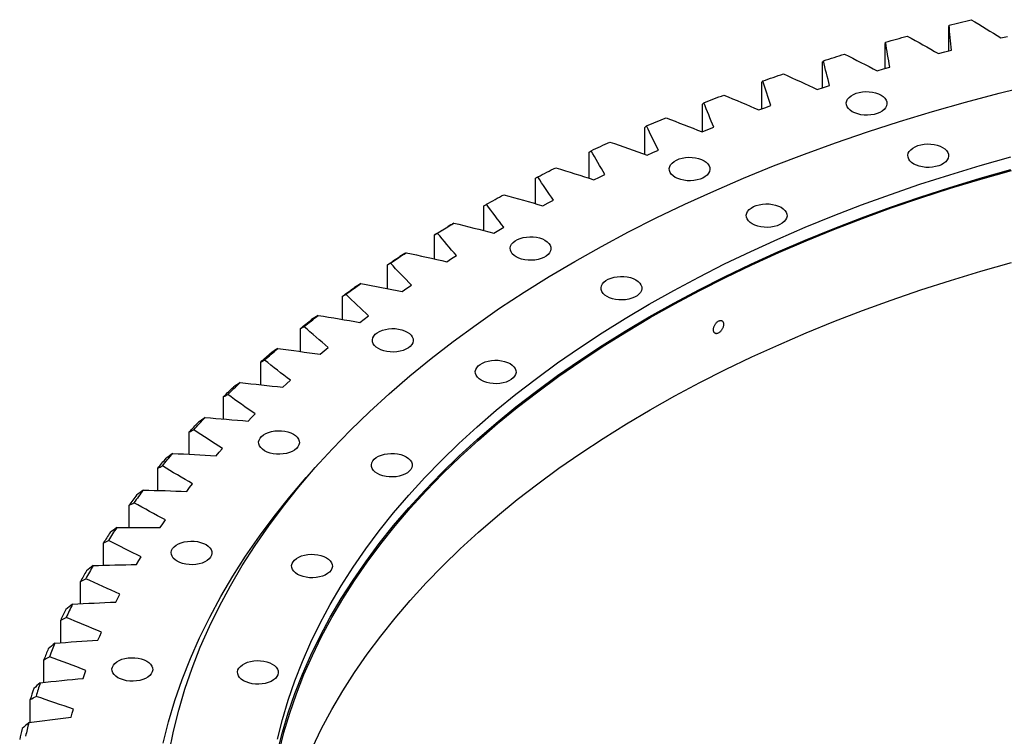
# Model space of a CAD drawing. Header units: millimetres. Extents: x 1009 to 11354, y 2065 to 9958.
# Tile 13 of 18: x 7665 to 8293, y 6134 to 6592. Entities that reach past the tile are written whole.
import ezdxf

# ---------------------------------------------------------------- set-up
doc = ezdxf.new("R2010")
doc.units = ezdxf.units.MM
doc.header["$LTSCALE"] = 50

msp = doc.modelspace()

# ---------------------------------------------------------------- linework, layer by layer
at = {"color": 7, "linetype": 'Continuous', "lineweight": 25}
for p, q in [((8258.09, 6571.8), (8258.09, 6587.4)), ((8291.32, 6580.02), (8295.56, 6581.01)), ((8217.37, 6560.54), (8217.37, 6576.55)), ((8255.54, 6571.14), (8259.71, 6572.22)), ((8251.39, 6570.04), (8255.54, 6571.14)), ((8177.52, 6548.17), (8177.52, 6564.65)), ((8212.27, 6559.03), (8216.33, 6560.24)), ((8216.33, 6560.24), (8220.41, 6561.42)), ((8138.64, 6534.71), (8138.64, 6551.73)), ((8174.05, 6547.02), (8178.01, 6548.33)), ((8178.01, 6548.33), (8182, 6549.62)), ((8100.81, 6520.18), (8100.81, 6537.82)), ((8136.8, 6534.03), (8140.65, 6535.45)), ((8140.65, 6535.45), (8144.53, 6536.84)), ((8064.09, 6505.74), (8064.09, 6522.94)), ((8100.59, 6520.1), (8104.34, 6521.61)), ((8104.34, 6521.61), (8108.1, 6523.1)), ((8069.13, 6506.84), (8072.78, 6508.43)), ((8028.57, 6490.45), (8028.57, 6507.13)), ((8065.51, 6505.23), (8069.13, 6506.84)), ((7994.31, 6474.2), (7994.31, 6490.41)), ((8031.61, 6489.48), (8035.11, 6491.18)), ((8035.11, 6491.18), (8038.63, 6492.86)), ((7961.38, 6457.02), (7961.38, 6472.82)), ((7998.97, 6472.86), (8002.33, 6474.65)), ((8002.33, 6474.65), (8005.72, 6476.42)), ((7970.88, 6457.29), (7974.13, 6459.15)), ((7929.86, 6438.95), (7929.86, 6454.4)), ((7967.66, 6455.41), (7970.88, 6457.29)), ((7940.81, 6439.13), (7943.9, 6441.07)), ((7899.8, 6420.04), (7899.8, 6435.18)), ((7937.74, 6437.18), (7940.81, 6439.13)), ((7912.18, 6420.21), (7915.12, 6422.23)), ((7871.26, 6400.31), (7871.26, 6415.2)), ((7909.26, 6418.18), (7912.18, 6420.21)), ((7885.04, 6400.57), (7887.83, 6402.66)), ((7882.29, 6398.46), (7885.04, 6400.57)), ((7844.31, 6379.83), (7844.31, 6394.5)), ((7856.88, 6378.07), (7859.46, 6380.25)), ((7859.46, 6380.25), (7862.08, 6382.41)), ((7818.99, 6358.63), (7818.99, 6373.12)), ((7833.08, 6357.04), (7835.49, 6359.28)), ((7835.49, 6359.28), (7837.94, 6361.51)), ((7795.35, 6336.75), (7795.35, 6351.11)), ((7813.17, 6337.71), (7815.44, 6340)), ((7810.93, 6335.41), (7813.17, 6337.71)), ((7773.45, 6314.24), (7773.45, 6328.51)), ((7790.49, 6313.24), (7792.55, 6315.59)), ((7792.55, 6315.59), (7794.64, 6317.94)), ((7753.33, 6291.15), (7753.33, 6305.37)), ((7773.67, 6292.96), (7775.57, 6295.35)), ((7771.8, 6290.55), (7773.67, 6292.96)), ((7735.03, 6267.53), (7735.03, 6281.72)), ((7754.88, 6267.4), (7756.56, 6269.86)), ((7756.56, 6269.86), (7758.28, 6272.3)), ((7718.59, 6243.41), (7718.59, 6257.63)), ((7739.78, 6243.84), (7741.27, 6246.34)), ((7741.27, 6246.34), (7742.8, 6248.82)), ((7704.03, 6218.87), (7704.03, 6233.14)), ((7726.53, 6219.91), (7727.82, 6222.44)), ((7727.82, 6222.44), (7729.16, 6224.97)), ((7691.39, 6193.93), (7691.39, 6208.29)), ((7716.25, 6198.23), (7717.38, 6200.78)), ((7715.15, 6195.67), (7716.25, 6198.23)), ((7680.7, 6168.66), (7680.7, 6183.14)), ((7706.56, 6173.74), (7707.5, 6176.32)), ((7705.67, 6171.15), (7706.56, 6173.74)), ((7671.97, 6143.09), (7671.97, 6157.74)), ((7698.79, 6149.02), (7699.53, 6151.62)), ((7698.1, 6146.41), (7698.79, 6149.02))]:
    msp.add_line(p, q, dxfattribs=at)
at = {"color": 7, "linetype": 'Continuous', "lineweight": 25, "flags": 128}
for points in [[(8258.25, 6588.19), (8260.01, 6588.63), (8261.77, 6589.07), (8263.52, 6589.5), (8265.28, 6589.94), (8267.04, 6590.37), (8268.8, 6590.8), (8270.57, 6591.23), (8272.33, 6591.66)], [(8217.72, 6577.34), (8219.44, 6577.83), (8221.16, 6578.31), (8222.88, 6578.79), (8224.6, 6579.27), (8226.33, 6579.75), (8228.05, 6580.23), (8229.78, 6580.7), (8231.51, 6581.18)], [(8178.07, 6565.45), (8179.75, 6565.98), (8181.43, 6566.51), (8183.11, 6567.04), (8184.79, 6567.56), (8186.48, 6568.09), (8188.17, 6568.61), (8189.86, 6569.13), (8191.55, 6569.64)], [(8139.38, 6552.55), (8141.02, 6553.13), (8142.65, 6553.7), (8144.29, 6554.27), (8145.94, 6554.83), (8147.58, 6555.4), (8149.22, 6555.96), (8150.87, 6556.53), (8152.52, 6557.09)], [(7760.51, 6123.98), (7763.29, 6137.5), (7766.67, 6150.98), (7770.66, 6164.4), (7775.27, 6177.75), (7780.47, 6191.03), (7786.28, 6204.23), (7792.68, 6217.34), (7799.68, 6230.34), (7807.26, 6243.23), (7815.42, 6256.01), (7824.16, 6268.66), (7833.47, 6281.17), (7843.35, 6293.53), (7853.78, 6305.75), (7864.76, 6317.8), (7876.29, 6329.68), (7888.35, 6341.38), (7900.94, 6352.9), (7914.04, 6364.22), (7927.65, 6375.34), (7941.77, 6386.25), (7956.37, 6396.94), (7971.45, 6407.41), (7987, 6417.65), (8003.02, 6427.65), (8019.47, 6437.4), (8036.37, 6446.9), (8053.69, 6456.15), (8071.42, 6465.12), (8089.56, 6473.83), (8108.08, 6482.26), (8126.98, 6490.41), (8146.25, 6498.27), (8165.86, 6505.83), (8185.81, 6513.1), (8206.08, 6520.06), (8226.66, 6526.71), (8247.53, 6533.05), (8268.69, 6539.08), (8290.11, 6544.78), (8311.78, 6550.15)], [(8101.73, 6538.66), (8103.32, 6539.28), (8104.91, 6539.89), (8106.51, 6540.5), (8108.1, 6541.11), (8109.7, 6541.72), (8111.3, 6542.33), (8112.91, 6542.93), (8114.51, 6543.53)], [(8214.8, 6543.53), (8216.18, 6542.58), (8217.28, 6541.52), (8218.06, 6540.36), (8218.5, 6539.15), (8218.59, 6537.91), (8218.33, 6536.68), (8217.72, 6535.49), (8216.77, 6534.38), (8215.52, 6533.37), (8214.01, 6532.5), (8212.26, 6531.78), (8210.33, 6531.23), (8208.27, 6530.88), (8206.14, 6530.72), (8204, 6530.78), (8201.89, 6531.03), (8199.89, 6531.48), (8198.05, 6532.12), (8196.41, 6532.92), (8195.02, 6533.86), (8193.93, 6534.93), (8193.14, 6536.08), (8192.7, 6537.29), (8192.62, 6538.53), (8192.88, 6539.76), (8193.49, 6540.95), (8194.44, 6542.06), (8195.68, 6543.07), (8197.2, 6543.95), (8198.95, 6544.67), (8200.88, 6545.21), (8202.94, 6545.57), (8205.07, 6545.72), (8207.21, 6545.67), (8209.31, 6545.42), (8211.31, 6544.97), (8213.16, 6544.33), (8214.8, 6543.53)], [(8065.2, 6523.81), (8066.74, 6524.47), (8068.29, 6525.12), (8069.83, 6525.77), (8071.38, 6526.42), (8072.93, 6527.07), (8074.48, 6527.72), (8076.03, 6528.36), (8077.59, 6529.01)], [(8029.86, 6508.03), (8031.35, 6508.73), (8032.84, 6509.42), (8034.34, 6510.11), (8035.83, 6510.8), (8037.33, 6511.49), (8038.83, 6512.17), (8040.33, 6512.86), (8041.83, 6513.54)], [(8254.1, 6510.15), (8255.48, 6509.2), (8256.58, 6508.14), (8257.36, 6506.98), (8257.8, 6505.77), (8257.89, 6504.53), (8257.63, 6503.3), (8257.01, 6502.11), (8256.07, 6501), (8254.82, 6499.99), (8253.3, 6499.11), (8251.56, 6498.39), (8249.63, 6497.85), (8247.57, 6497.5), (8245.44, 6497.34), (8243.29, 6497.39), (8241.19, 6497.65), (8239.19, 6498.1), (8237.35, 6498.73), (8235.71, 6499.53), (8234.32, 6500.48), (8233.22, 6501.54), (8232.44, 6502.7), (8232, 6503.91), (8231.91, 6505.15), (8232.18, 6506.38), (8232.79, 6507.57), (8233.74, 6508.68), (8234.98, 6509.69), (8236.5, 6510.57), (8238.25, 6511.29), (8240.18, 6511.83), (8242.23, 6512.19), (8244.37, 6512.34), (8246.51, 6512.29), (8248.61, 6512.03), (8250.61, 6511.58), (8252.46, 6510.95), (8254.1, 6510.15)], [(7829.71, 6132.45), (7832.85, 6144.93), (7836.54, 6157.35), (7840.8, 6169.71), (7845.62, 6182), (7851, 6194.22), (7856.92, 6206.35), (7863.4, 6218.39), (7870.41, 6230.32), (7877.97, 6242.15), (7886.06, 6253.85), (7894.68, 6265.44), (7903.82, 6276.88), (7913.48, 6288.19), (7923.64, 6299.34), (7934.31, 6310.34), (7945.48, 6321.17), (7957.13, 6331.83), (7969.26, 6342.31), (7981.86, 6352.6), (7994.92, 6362.7), (8008.44, 6372.6), (8022.4, 6382.29), (8036.79, 6391.77), (8051.62, 6401.02), (8066.85, 6410.05), (8082.49, 6418.85), (8098.52, 6427.4), (8114.94, 6435.71), (8131.72, 6443.77), (8148.87, 6451.57), (8166.36, 6459.12), (8184.19, 6466.39), (8202.35, 6473.39), (8220.81, 6480.12), (8239.58, 6486.56), (8258.63, 6492.72), (8277.95, 6498.59), (8297.53, 6504.17)], [(8101.85, 6501.63), (8103.24, 6500.68), (8104.34, 6499.62), (8105.12, 6498.46), (8105.56, 6497.25), (8105.65, 6496.01), (8105.38, 6494.78), (8104.77, 6493.59), (8103.83, 6492.48), (8102.58, 6491.47), (8101.06, 6490.59), (8099.31, 6489.87), (8097.38, 6489.33), (8095.33, 6488.97), (8093.19, 6488.82), (8091.05, 6488.87), (8088.95, 6489.13), (8086.95, 6489.58), (8085.1, 6490.21), (8083.46, 6491.01), (8082.08, 6491.96), (8080.98, 6493.02), (8080.2, 6494.18), (8079.76, 6495.39), (8079.67, 6496.63), (8079.93, 6497.86), (8080.55, 6499.05), (8081.49, 6500.16), (8082.74, 6501.17), (8084.26, 6502.05), (8086, 6502.77), (8087.93, 6503.31), (8089.99, 6503.66), (8092.12, 6503.82), (8094.27, 6503.77), (8096.37, 6503.51), (8098.37, 6503.06), (8100.21, 6502.43), (8101.85, 6501.63)], [(7829.71, 6124.29), (7832.85, 6136.76), (7836.54, 6149.18), (7840.8, 6161.54), (7845.62, 6173.84), (7851, 6186.05), (7856.92, 6198.18), (7863.4, 6210.22), (7870.41, 6222.16), (7877.97, 6233.98), (7886.06, 6245.69), (7894.68, 6257.27), (7903.82, 6268.72), (7913.48, 6280.02), (7923.64, 6291.18), (7934.31, 6302.17), (7945.48, 6313), (7957.13, 6323.66), (7969.26, 6334.14), (7981.86, 6344.44), (7994.92, 6354.54), (8008.44, 6364.43), (8022.4, 6374.13), (8036.79, 6383.6), (8051.62, 6392.86), (8066.85, 6401.89), (8082.49, 6410.68), (8098.52, 6419.24), (8114.94, 6427.55), (8131.72, 6435.61), (8148.87, 6443.41), (8166.36, 6450.95), (8184.19, 6458.23), (8202.35, 6465.23), (8220.81, 6471.95), (8239.58, 6478.4), (8258.63, 6484.56), (8277.95, 6490.43), (8297.53, 6496)], [(7995.79, 6491.35), (7997.22, 6492.08), (7998.66, 6492.81), (8000.09, 6493.54), (8001.53, 6494.27), (8002.98, 6495), (8004.42, 6495.72), (8005.87, 6496.44), (8007.32, 6497.16)], [(7830.7, 6124.21), (7833.83, 6136.67), (7837.53, 6149.08), (7841.78, 6161.42), (7846.59, 6173.7), (7851.96, 6185.9), (7857.88, 6198.02), (7864.35, 6210.04), (7871.36, 6221.96), (7878.91, 6233.78), (7886.99, 6245.47), (7895.59, 6257.04), (7904.72, 6268.47), (7914.37, 6279.76), (7924.52, 6290.9), (7935.18, 6301.88), (7946.33, 6312.7), (7957.97, 6323.35), (7970.08, 6333.82), (7982.67, 6344.1), (7995.71, 6354.18), (8009.22, 6364.07), (8023.16, 6373.75), (8037.54, 6383.22), (8052.34, 6392.46), (8067.56, 6401.48), (8083.18, 6410.26), (8099.19, 6418.81), (8115.59, 6427.11), (8132.35, 6435.16), (8149.48, 6442.95), (8166.95, 6450.48), (8184.76, 6457.75), (8202.89, 6464.74), (8221.34, 6471.46), (8240.08, 6477.9), (8259.1, 6484.05), (8278.4, 6489.91), (8297.96, 6495.48)], [(7963.04, 6473.8), (7964.42, 6474.57), (7965.79, 6475.34), (7967.17, 6476.1), (7968.56, 6476.87), (7969.94, 6477.63), (7971.33, 6478.39), (7972.72, 6479.15), (7974.11, 6479.91)], [(8150.99, 6471.9), (8152.38, 6470.95), (8153.48, 6469.89), (8154.26, 6468.73), (8154.7, 6467.52), (8154.79, 6466.28), (8154.52, 6465.05), (8153.91, 6463.86), (8152.97, 6462.75), (8151.72, 6461.74), (8150.2, 6460.86), (8148.45, 6460.14), (8146.52, 6459.6), (8144.47, 6459.24), (8142.34, 6459.09), (8140.19, 6459.14), (8138.09, 6459.4), (8136.09, 6459.85), (8134.24, 6460.48), (8132.61, 6461.28), (8131.22, 6462.23), (8130.12, 6463.29), (8129.34, 6464.45), (8128.9, 6465.66), (8128.81, 6466.9), (8129.07, 6468.13), (8129.69, 6469.32), (8130.63, 6470.43), (8131.88, 6471.44), (8133.4, 6472.32), (8135.14, 6473.04), (8137.07, 6473.58), (8139.13, 6473.93), (8141.26, 6474.09), (8143.41, 6474.04), (8145.51, 6473.78), (8147.51, 6473.33), (8149.35, 6472.7), (8150.99, 6471.9)], [(7929.86, 6454.4), (7930.91, 6455.04), (7931.96, 6455.68), (7933.02, 6456.32), (7934.07, 6456.96), (7935.13, 6457.6), (7936.19, 6458.23), (7937.25, 6458.87), (7938.31, 6459.5)], [(7931.69, 6455.42), (7933.01, 6456.23), (7934.32, 6457.03), (7935.64, 6457.83), (7936.96, 6458.63), (7938.29, 6459.43), (7939.61, 6460.22), (7940.94, 6461.02), (7942.27, 6461.81)], [(8000.38, 6450.87), (8001.77, 6449.92), (8002.87, 6448.86), (8003.65, 6447.7), (8004.09, 6446.49), (8004.18, 6445.25), (8003.91, 6444.02), (8003.3, 6442.84), (8002.36, 6441.72), (8001.11, 6440.71), (7999.59, 6439.84), (7997.84, 6439.12), (7995.92, 6438.57), (7993.86, 6438.22), (7991.73, 6438.06), (7989.58, 6438.12), (7987.48, 6438.37), (7985.48, 6438.82), (7983.64, 6439.46), (7982, 6440.26), (7980.61, 6441.2), (7979.51, 6442.27), (7978.73, 6443.42), (7978.29, 6444.64), (7978.2, 6445.87), (7978.47, 6447.1), (7979.08, 6448.29), (7980.02, 6449.4), (7981.27, 6450.41), (7982.79, 6451.29), (7984.54, 6452.01), (7986.46, 6452.55), (7988.52, 6452.91), (7990.65, 6453.06), (7992.8, 6453.01), (7994.9, 6452.76), (7996.9, 6452.31), (7998.74, 6451.67), (8000.38, 6450.87)], [(7899.8, 6435.18), (7900.8, 6435.85), (7901.8, 6436.51), (7902.8, 6437.18), (7903.81, 6437.85), (7904.81, 6438.51), (7905.82, 6439.17), (7906.83, 6439.83), (7907.84, 6440.5)], [(7901.81, 6436.25), (7903.05, 6437.09), (7904.31, 6437.93), (7905.56, 6438.76), (7906.82, 6439.59), (7908.08, 6440.42), (7909.34, 6441.25), (7910.61, 6442.08), (7911.88, 6442.91)], [(7851.96, 6127.11), (7857.88, 6139.23), (7864.35, 6151.25), (7871.36, 6163.17), (7878.91, 6174.98), (7886.99, 6186.68), (7895.59, 6198.24), (7904.72, 6209.68), (7914.37, 6220.97), (7924.52, 6232.11), (7935.18, 6243.09), (7946.33, 6253.91), (7957.97, 6264.56), (7970.08, 6275.03), (7982.67, 6285.31), (7995.71, 6295.39), (8009.22, 6305.28), (8023.16, 6314.96), (8037.54, 6324.42), (8052.34, 6333.67), (8067.56, 6342.69), (8083.18, 6351.47), (8099.19, 6360.02), (8115.59, 6368.32), (8132.35, 6376.37), (8149.48, 6384.16), (8166.95, 6391.69), (8184.76, 6398.96), (8202.89, 6405.95), (8221.34, 6412.67), (8240.08, 6419.11), (8259.1, 6425.26), (8278.4, 6431.12), (8297.96, 6436.69)], [(8058.37, 6425.56), (8059.75, 6424.62), (8060.85, 6423.55), (8061.63, 6422.4), (8062.07, 6421.18), (8062.16, 6419.95), (8061.9, 6418.72), (8061.28, 6417.53), (8060.34, 6416.41), (8059.09, 6415.41), (8057.57, 6414.53), (8055.83, 6413.81), (8053.9, 6413.26), (8051.84, 6412.91), (8049.71, 6412.76), (8047.56, 6412.81), (8045.46, 6413.06), (8043.46, 6413.51), (8041.62, 6414.15), (8039.98, 6414.95), (8038.59, 6415.9), (8037.49, 6416.96), (8036.71, 6418.11), (8036.27, 6419.33), (8036.18, 6420.57), (8036.45, 6421.8), (8037.06, 6422.98), (8038.01, 6424.1), (8039.25, 6425.11), (8040.77, 6425.98), (8042.52, 6426.7), (8044.45, 6427.25), (8046.51, 6427.6), (8048.64, 6427.75), (8050.78, 6427.7), (8052.88, 6427.45), (8054.88, 6427), (8056.73, 6426.36), (8058.37, 6425.56)], [(7871.26, 6415.2), (7872.21, 6415.89), (7873.16, 6416.58), (7874.11, 6417.28), (7875.06, 6417.97), (7876.01, 6418.66), (7876.97, 6419.34), (7877.93, 6420.03), (7878.89, 6420.72)], [(7873.44, 6416.33), (7874.62, 6417.2), (7875.81, 6418.06), (7876.99, 6418.93), (7878.19, 6419.79), (7879.38, 6420.66), (7880.58, 6421.52), (7881.78, 6422.38), (7882.98, 6423.24)], [(7846.64, 6395.69), (7847.76, 6396.58), (7848.88, 6397.48), (7850, 6398.38), (7851.12, 6399.27), (7852.25, 6400.16), (7853.38, 6401.06), (7854.51, 6401.95), (7855.64, 6402.84)], [(7844.31, 6394.5), (7845.2, 6395.22), (7846.09, 6395.93), (7846.99, 6396.65), (7847.88, 6397.36), (7848.78, 6398.08), (7849.69, 6398.79), (7850.59, 6399.5), (7851.49, 6400.21)], [(7912.46, 6392.29), (7913.85, 6391.35), (7914.95, 6390.28), (7915.73, 6389.13), (7916.17, 6387.92), (7916.26, 6386.68), (7915.99, 6385.45), (7915.38, 6384.26), (7914.44, 6383.15), (7913.19, 6382.14), (7911.67, 6381.26), (7909.92, 6380.54), (7907.99, 6380), (7905.94, 6379.64), (7903.81, 6379.49), (7901.66, 6379.54), (7899.56, 6379.79), (7897.56, 6380.25), (7895.71, 6380.88), (7894.08, 6381.68), (7892.69, 6382.63), (7891.59, 6383.69), (7890.81, 6384.85), (7890.37, 6386.06), (7890.28, 6387.3), (7890.55, 6388.53), (7891.16, 6389.72), (7892.1, 6390.83), (7893.35, 6391.84), (7894.87, 6392.71), (7896.61, 6393.43), (7898.54, 6393.98), (7900.6, 6394.33), (7902.73, 6394.49), (7904.88, 6394.43), (7906.98, 6394.18), (7908.98, 6393.73), (7910.82, 6393.1), (7912.46, 6392.29)], [(7818.99, 6373.12), (7819.82, 6373.86), (7820.66, 6374.6), (7821.5, 6375.34), (7822.34, 6376.08), (7823.18, 6376.81), (7824.03, 6377.55), (7824.87, 6378.28), (7825.72, 6379.02)], [(7821.48, 6374.37), (7822.53, 6375.3), (7823.57, 6376.22), (7824.62, 6377.15), (7825.68, 6378.07), (7826.73, 6378.99), (7827.79, 6379.91), (7828.85, 6380.83), (7829.92, 6381.75)], [(7978.11, 6372.09), (7979.49, 6371.15), (7980.59, 6370.08), (7981.37, 6368.93), (7981.81, 6367.71), (7981.9, 6366.47), (7981.64, 6365.24), (7981.02, 6364.06), (7980.08, 6362.94), (7978.83, 6361.93), (7977.31, 6361.06), (7975.57, 6360.34), (7973.64, 6359.79), (7971.58, 6359.44), (7969.45, 6359.29), (7967.3, 6359.34), (7965.2, 6359.59), (7963.2, 6360.04), (7961.36, 6360.68), (7959.72, 6361.48), (7958.33, 6362.42), (7957.23, 6363.49), (7956.45, 6364.64), (7956.01, 6365.86), (7955.92, 6367.09), (7956.19, 6368.32), (7956.8, 6369.51), (7957.75, 6370.63), (7958.99, 6371.63), (7960.51, 6372.51), (7962.26, 6373.23), (7964.19, 6373.78), (7966.24, 6374.13), (7968.38, 6374.28), (7970.52, 6374.23), (7972.62, 6373.98), (7974.62, 6373.53), (7976.47, 6372.89), (7978.11, 6372.09)], [(7798.01, 6352.43), (7798.98, 6353.38), (7799.95, 6354.33), (7800.93, 6355.28), (7801.91, 6356.23), (7802.89, 6357.18), (7803.88, 6358.13), (7804.86, 6359.07), (7805.86, 6360.02)], [(7795.35, 6351.11), (7796.13, 6351.87), (7796.91, 6352.63), (7797.69, 6353.39), (7798.47, 6354.15), (7799.26, 6354.91), (7800.04, 6355.66), (7800.83, 6356.42), (7801.62, 6357.17)], [(7773.45, 6328.51), (7774.17, 6329.29), (7774.89, 6330.07), (7775.61, 6330.85), (7776.33, 6331.63), (7777.06, 6332.4), (7777.79, 6333.18), (7778.52, 6333.95), (7779.25, 6334.73)], [(7776.26, 6329.9), (7777.15, 6330.88), (7778.05, 6331.85), (7778.95, 6332.82), (7779.86, 6333.8), (7780.77, 6334.77), (7781.68, 6335.74), (7782.59, 6336.71), (7783.51, 6337.68)], [(7839.87, 6327.09), (7841.26, 6326.15), (7842.36, 6325.08), (7843.14, 6323.93), (7843.58, 6322.71), (7843.67, 6321.47), (7843.41, 6320.24), (7842.79, 6319.06), (7841.85, 6317.94), (7840.6, 6316.93), (7839.08, 6316.06), (7837.34, 6315.34), (7835.41, 6314.79), (7833.35, 6314.44), (7831.22, 6314.29), (7829.07, 6314.34), (7826.97, 6314.59), (7824.97, 6315.04), (7823.13, 6315.68), (7821.49, 6316.48), (7820.1, 6317.42), (7819, 6318.49), (7818.22, 6319.64), (7817.78, 6320.86), (7817.69, 6322.09), (7817.96, 6323.32), (7818.57, 6324.51), (7819.51, 6325.63), (7820.76, 6326.63), (7822.28, 6327.51), (7824.03, 6328.23), (7825.96, 6328.78), (7828.01, 6329.13), (7830.14, 6329.28), (7832.29, 6329.23), (7834.39, 6328.98), (7836.39, 6328.53), (7838.24, 6327.89), (7839.87, 6327.09)], [(7756.28, 6306.83), (7757.1, 6307.83), (7757.92, 6308.82), (7758.74, 6309.82), (7759.57, 6310.82), (7760.41, 6311.81), (7761.24, 6312.81), (7762.08, 6313.8), (7762.92, 6314.79)], [(7911.84, 6312.57), (7913.23, 6311.62), (7914.33, 6310.56), (7915.11, 6309.4), (7915.55, 6308.19), (7915.64, 6306.95), (7915.37, 6305.72), (7914.76, 6304.54), (7913.82, 6303.42), (7912.57, 6302.41), (7911.05, 6301.54), (7909.31, 6300.82), (7907.38, 6300.27), (7905.32, 6299.92), (7903.19, 6299.77), (7901.04, 6299.82), (7898.94, 6300.07), (7896.94, 6300.52), (7895.1, 6301.16), (7893.46, 6301.96), (7892.07, 6302.9), (7890.97, 6303.97), (7890.19, 6305.12), (7889.75, 6306.34), (7889.66, 6307.57), (7889.93, 6308.8), (7890.54, 6309.99), (7891.48, 6311.11), (7892.73, 6312.11), (7894.25, 6312.99), (7896, 6313.71), (7897.93, 6314.25), (7899.98, 6314.61), (7902.11, 6314.76), (7904.26, 6314.71), (7906.36, 6314.46), (7908.36, 6314.01), (7910.21, 6313.37), (7911.84, 6312.57)], [(7753.33, 6305.37), (7753.99, 6306.16), (7754.65, 6306.96), (7755.31, 6307.76), (7755.97, 6308.55), (7756.63, 6309.35), (7757.3, 6310.14), (7757.97, 6310.94), (7758.64, 6311.73)], [(7756.84, 6129.91), (7760.25, 6143.48), (7764.27, 6157), (7768.91, 6170.45), (7774.15, 6183.82), (7780, 6197.12), (7786.45, 6210.32), (7793.49, 6223.42), (7801.13, 6236.4), (7809.35, 6249.27), (7818.16, 6262.01), (7827.54, 6274.61), (7837.48, 6287.06), (7847.99, 6299.37), (7855.67, 6307.88)], [(7784.1, 6256.59), (7785.49, 6255.64), (7786.59, 6254.58), (7787.37, 6253.42), (7787.81, 6252.21), (7787.9, 6250.97), (7787.63, 6249.74), (7787.02, 6248.55), (7786.08, 6247.44), (7784.83, 6246.43), (7783.31, 6245.56), (7781.56, 6244.83), (7779.63, 6244.29), (7777.58, 6243.94), (7775.45, 6243.78), (7773.3, 6243.83), (7771.2, 6244.09), (7769.2, 6244.54), (7767.35, 6245.17), (7765.72, 6245.98), (7764.33, 6246.92), (7763.23, 6247.99), (7762.45, 6249.14), (7762.01, 6250.35), (7761.92, 6251.59), (7762.18, 6252.82), (7762.8, 6254.01), (7763.74, 6255.12), (7764.99, 6256.13), (7766.51, 6257.01), (7768.25, 6257.73), (7770.18, 6258.27), (7772.24, 6258.63), (7774.37, 6258.78), (7776.52, 6258.73), (7778.62, 6258.47), (7780.62, 6258.02), (7782.46, 6257.39), (7784.1, 6256.59)], [(7860.93, 6248.21), (7862.32, 6247.27), (7863.42, 6246.2), (7864.2, 6245.05), (7864.64, 6243.83), (7864.73, 6242.59), (7864.46, 6241.36), (7863.85, 6240.18), (7862.91, 6239.06), (7861.66, 6238.05), (7860.14, 6237.18), (7858.39, 6236.46), (7856.46, 6235.91), (7854.41, 6235.56), (7852.28, 6235.41), (7850.13, 6235.46), (7848.03, 6235.71), (7846.03, 6236.16), (7844.18, 6236.8), (7842.55, 6237.6), (7841.16, 6238.54), (7840.06, 6239.61), (7839.28, 6240.76), (7838.84, 6241.98), (7838.75, 6243.21), (7839.01, 6244.44), (7839.63, 6245.63), (7840.57, 6246.75), (7841.82, 6247.75), (7843.34, 6248.63), (7845.08, 6249.35), (7847.01, 6249.9), (7849.07, 6250.25), (7851.2, 6250.4), (7853.35, 6250.35), (7855.45, 6250.1), (7857.45, 6249.65), (7859.29, 6249.01), (7860.93, 6248.21)], [(7746.27, 6182.22), (7747.66, 6181.28), (7748.76, 6180.21), (7749.54, 6179.06), (7749.98, 6177.84), (7750.07, 6176.6), (7749.81, 6175.37), (7749.19, 6174.19), (7748.25, 6173.07), (7747, 6172.06), (7745.48, 6171.19), (7743.74, 6170.47), (7741.81, 6169.92), (7739.75, 6169.57), (7737.62, 6169.42), (7735.47, 6169.47), (7733.37, 6169.72), (7731.37, 6170.17), (7729.53, 6170.81), (7727.89, 6171.61), (7726.5, 6172.55), (7725.4, 6173.62), (7724.62, 6174.77), (7724.18, 6175.99), (7724.09, 6177.22), (7724.36, 6178.45), (7724.97, 6179.64), (7725.91, 6180.76), (7727.16, 6181.76), (7728.68, 6182.64), (7730.43, 6183.36), (7732.36, 6183.91), (7734.41, 6184.26), (7736.55, 6184.41), (7738.69, 6184.36), (7740.79, 6184.11), (7742.79, 6183.66), (7744.64, 6183.02), (7746.27, 6182.22)], [(7826.4, 6180.32), (7827.79, 6179.38), (7828.89, 6178.31), (7829.67, 6177.16), (7830.11, 6175.95), (7830.2, 6174.71), (7829.93, 6173.48), (7829.32, 6172.29), (7828.38, 6171.18), (7827.13, 6170.17), (7825.61, 6169.29), (7823.86, 6168.57), (7821.93, 6168.03), (7819.88, 6167.67), (7817.75, 6167.52), (7815.6, 6167.57), (7813.5, 6167.82), (7811.5, 6168.28), (7809.65, 6168.91), (7808.02, 6169.71), (7806.63, 6170.66), (7805.53, 6171.72), (7804.75, 6172.88), (7804.31, 6174.09), (7804.22, 6175.33), (7804.49, 6176.56), (7805.1, 6177.75), (7806.04, 6178.86), (7807.29, 6179.87), (7808.81, 6180.74), (7810.55, 6181.46), (7812.48, 6182.01), (7814.54, 6182.36), (7816.67, 6182.52), (7818.82, 6182.46), (7820.92, 6182.21), (7822.92, 6181.76), (7824.76, 6181.13), (7826.4, 6180.32)]]:
    msp.add_lwpolyline(points, dxfattribs=at)
at = {"color": 7, "linetype": 'Continuous', "lineweight": 25}
for centre, radius, start, end in [((8140.49, 5991.64), 496.94, 142.90101, 144.06692), ((8138.41, 5988.09), 498.93, 143.02019, 143.94774), ((8109.65, 6008.1), 463.89, 146.48445, 147.45815), ((8111.84, 6011.56), 462.04, 146.35935, 147.58325), ((8083.26, 6024.11), 433.02, 150.1178, 151.13724), ((8085.56, 6027.52), 431.29, 149.98682, 151.26822), ((8059.6, 6036.44), 406.34, 153.91726, 154.98085), ((8061.99, 6039.8), 404.71, 153.7806, 155.11751), ((8039, 6045.46), 383.84, 157.87516, 158.97992), ((8041.47, 6048.78), 382.31, 157.73322, 159.12186), ((8021.73, 6051.61), 365.51, 161.97851, 163.1199), ((8024.27, 6054.9), 364.05, 161.83186, 163.26655), ((8008.04, 6055.39), 351.31, 166.20861, 167.38056), ((8010.64, 6058.66), 349.91, 166.05803, 167.53113)]:
    msp.add_arc(centre, radius, start, end, dxfattribs=at)
for points in [[(8272.33, 6591.66), (8278.75, 6587.83), (8285.08, 6583.95), (8291.32, 6580.02)], [(8258.09, 6587.4), (8258.15, 6587.66), (8258.2, 6587.92), (8258.25, 6588.19)], [(8259.71, 6572.22), (8259.1, 6577.54), (8258.62, 6582.86), (8258.25, 6588.19)], [(8231.51, 6581.18), (8238.23, 6577.51), (8244.85, 6573.8), (8251.39, 6570.04)], [(8217.37, 6576.55), (8217.48, 6576.81), (8217.6, 6577.07), (8217.72, 6577.34)], [(8220.41, 6561.42), (8219.39, 6566.72), (8218.5, 6572.03), (8217.72, 6577.34)], [(8177.52, 6564.65), (8177.7, 6564.92), (8177.88, 6565.19), (8178.07, 6565.45)], [(8182, 6549.62), (8180.57, 6554.89), (8179.26, 6560.17), (8178.07, 6565.45)], [(8191.55, 6569.64), (8198.54, 6566.16), (8205.45, 6562.62), (8212.27, 6559.03)], [(8138.64, 6551.73), (8138.89, 6552), (8139.13, 6552.28), (8139.38, 6552.55)], [(8144.53, 6536.84), (8142.7, 6542.06), (8140.98, 6547.3), (8139.38, 6552.55)], [(8152.52, 6557.09), (8159.78, 6553.79), (8166.95, 6550.43), (8174.05, 6547.02)], [(8114.51, 6543.53), (8122.01, 6540.42), (8129.44, 6537.26), (8136.8, 6534.03)], [(8100.81, 6537.82), (8101.11, 6538.1), (8101.42, 6538.38), (8101.73, 6538.66)], [(8108.1, 6523.1), (8105.86, 6528.27), (8103.74, 6533.46), (8101.73, 6538.66)], [(8077.59, 6529.01), (8085.33, 6526.09), (8092.99, 6523.12), (8100.59, 6520.1)], [(8064.09, 6522.94), (8064.46, 6523.23), (8064.83, 6523.52), (8065.2, 6523.81)], [(8072.78, 6508.43), (8070.14, 6513.54), (8067.61, 6518.66), (8065.2, 6523.81)], [(8041.83, 6513.54), (8049.79, 6510.83), (8057.68, 6508.06), (8065.51, 6505.23)], [(8028.57, 6507.13), (8029, 6507.43), (8029.43, 6507.73), (8029.86, 6508.03)], [(8038.63, 6492.86), (8035.59, 6497.89), (8032.67, 6502.95), (8029.86, 6508.03)], [(8007.32, 6497.16), (8015.48, 6494.66), (8023.57, 6492.1), (8031.61, 6489.48)], [(7994.31, 6490.41), (7994.8, 6490.72), (7995.29, 6491.04), (7995.79, 6491.35)], [(8005.72, 6476.42), (8002.3, 6481.37), (7998.99, 6486.35), (7995.79, 6491.35)], [(7974.11, 6479.91), (7982.45, 6477.62), (7990.74, 6475.27), (7998.97, 6472.86)], [(7961.38, 6472.82), (7961.94, 6473.15), (7962.49, 6473.47), (7963.04, 6473.8)], [(7974.13, 6459.15), (7970.32, 6464), (7966.63, 6468.89), (7963.04, 6473.8)], [(7942.27, 6461.81), (7940.95, 6461.04), (7939.63, 6460.27), (7938.31, 6459.5)], [(7942.27, 6461.81), (7950.79, 6459.74), (7959.25, 6457.61), (7967.66, 6455.41)], [(7929.86, 6454.4), (7930.47, 6454.74), (7931.08, 6455.08), (7931.69, 6455.42)], [(7943.9, 6441.07), (7939.73, 6445.82), (7935.66, 6450.61), (7931.69, 6455.42)], [(7911.88, 6442.91), (7910.53, 6442.11), (7909.19, 6441.3), (7907.84, 6440.5)], [(7911.88, 6442.91), (7920.54, 6441.06), (7929.16, 6439.15), (7937.74, 6437.18)], [(7899.8, 6435.18), (7900.47, 6435.54), (7901.13, 6435.89), (7901.81, 6436.25)], [(7915.12, 6422.23), (7910.57, 6426.87), (7906.14, 6431.54), (7901.81, 6436.25)], [(7882.98, 6423.24), (7881.62, 6422.4), (7880.25, 6421.56), (7878.89, 6420.72)], [(7882.98, 6423.24), (7891.78, 6421.62), (7900.54, 6419.93), (7909.26, 6418.18)], [(7871.26, 6415.2), (7871.98, 6415.57), (7872.71, 6415.95), (7873.44, 6416.33)], [(7887.83, 6402.66), (7882.93, 6407.18), (7878.13, 6411.73), (7873.44, 6416.33)], [(7855.64, 6402.84), (7854.26, 6401.96), (7852.88, 6401.09), (7851.49, 6400.21)], [(7855.64, 6402.84), (7864.56, 6401.45), (7873.44, 6399.99), (7882.29, 6398.46)], [(7844.31, 6394.5), (7845.08, 6394.89), (7845.86, 6395.29), (7846.64, 6395.69)], [(7862.08, 6382.41), (7856.84, 6386.79), (7851.69, 6391.22), (7846.64, 6395.69)], [(7829.92, 6381.75), (7828.52, 6380.84), (7827.12, 6379.93), (7825.72, 6379.02)], [(7829.92, 6381.75), (7838.94, 6380.59), (7847.92, 6379.37), (7856.88, 6378.07)], [(7818.99, 6373.12), (7819.82, 6373.54), (7820.65, 6373.96), (7821.48, 6374.37)], [(7837.94, 6361.51), (7832.36, 6365.75), (7826.87, 6370.04), (7821.48, 6374.37)], [(7805.86, 6360.02), (7804.45, 6359.07), (7803.04, 6358.12), (7801.62, 6357.17)], [(7805.86, 6360.02), (7814.96, 6359.09), (7824.03, 6358.1), (7833.08, 6357.04)], [(7795.35, 6351.11), (7796.23, 6351.55), (7797.12, 6351.99), (7798.01, 6352.43)], [(7815.44, 6340), (7809.54, 6344.1), (7803.72, 6348.24), (7798.01, 6352.43)], [(7783.51, 6337.68), (7782.09, 6336.7), (7780.67, 6335.71), (7779.25, 6334.73)], [(7783.51, 6337.68), (7792.67, 6337), (7801.81, 6336.24), (7810.93, 6335.41)], [(7773.45, 6328.51), (7774.39, 6328.97), (7775.32, 6329.44), (7776.26, 6329.9)], [(7794.64, 6317.94), (7788.42, 6321.88), (7782.29, 6325.86), (7776.26, 6329.9)], [(7762.92, 6314.79), (7761.49, 6313.77), (7760.07, 6312.75), (7758.64, 6311.73)], [(7762.92, 6314.79), (7772.13, 6314.34), (7781.32, 6313.82), (7790.49, 6313.24)], [(7753.33, 6305.37), (7754.31, 6305.85), (7755.29, 6306.34), (7756.28, 6306.83)], [(7775.57, 6295.35), (7769.06, 6299.13), (7762.62, 6302.95), (7756.28, 6306.83)], [(7744.13, 6291.39), (7742.7, 6290.33), (7741.27, 6289.28), (7739.84, 6288.22)], [(7744.13, 6291.39), (7753.36, 6291.18), (7762.58, 6290.9), (7771.8, 6290.55)], [(7735.03, 6281.72), (7736.06, 6282.24), (7737.08, 6282.75), (7738.11, 6283.26)], [(7758.28, 6272.3), (7751.48, 6275.9), (7744.76, 6279.56), (7738.11, 6283.26)], [(7727.18, 6267.53), (7725.75, 6266.43), (7724.32, 6265.34), (7722.88, 6264.24)], [(7727.18, 6267.53), (7736.42, 6267.56), (7745.65, 6267.52), (7754.88, 6267.4)], [(7718.59, 6257.63), (7719.66, 6258.17), (7720.73, 6258.71), (7721.8, 6259.25)], [(7742.8, 6248.82), (7735.72, 6252.24), (7728.72, 6255.72), (7721.8, 6259.25)], [(7712.1, 6243.25), (7710.67, 6242.12), (7709.24, 6240.98), (7707.81, 6239.85)], [(7712.1, 6243.25), (7721.32, 6243.52), (7730.55, 6243.72), (7739.78, 6243.84)], [(7704.03, 6233.14), (7705.14, 6233.7), (7706.25, 6234.27), (7707.37, 6234.84)], [(7729.16, 6224.97), (7721.82, 6228.2), (7714.56, 6231.49), (7707.37, 6234.84)], [(7698.92, 6218.6), (7708.12, 6219.11), (7717.32, 6219.55), (7726.53, 6219.91)], [(7698.92, 6218.6), (7697.5, 6217.43), (7696.07, 6216.27), (7694.65, 6215.1)], [(7691.39, 6208.29), (7692.54, 6208.89), (7693.69, 6209.48), (7694.85, 6210.08)], [(7717.38, 6200.78), (7709.8, 6203.82), (7702.29, 6206.92), (7694.85, 6210.08)], [(7687.67, 6193.64), (7696.82, 6194.39), (7705.98, 6195.06), (7715.15, 6195.67)], [(7687.67, 6193.64), (7686.25, 6192.44), (7684.84, 6191.23), (7683.42, 6190.02)], [(7680.7, 6183.14), (7681.89, 6183.77), (7683.07, 6184.39), (7684.26, 6185.02)], [(7707.5, 6176.32), (7699.69, 6179.16), (7691.95, 6182.06), (7684.26, 6185.02)], [(7678.37, 6168.41), (7687.45, 6169.4), (7696.55, 6170.31), (7705.67, 6171.15)], [(7678.37, 6168.41), (7676.97, 6167.17), (7675.56, 6165.93), (7674.15, 6164.69)], [(7671.97, 6157.74), (7673.19, 6158.4), (7674.41, 6159.06), (7675.64, 6159.72)], [(7699.53, 6151.62), (7691.51, 6154.26), (7683.54, 6156.96), (7675.64, 6159.72)], [(7671.04, 6142.97), (7680.04, 6144.19), (7689.06, 6145.33), (7698.1, 6146.41)], [(7671.04, 6142.97), (7669.65, 6141.69), (7668.26, 6140.41), (7666.86, 6139.13)]]:
    msp.add_open_spline(points, degree=3, dxfattribs=at)
msp.add_open_spline([(8114.49, 6397.17), (8114.49, 6396.93), (8114.47, 6396.68), (8114.38, 6396.16), (8114.31, 6395.9), (8114.14, 6395.37), (8114.04, 6395.11), (8113.79, 6394.58), (8113.64, 6394.32), (8113.33, 6393.83), (8113.16, 6393.59), (8112.79, 6393.14), (8112.59, 6392.92), (8112.18, 6392.54), (8111.96, 6392.36), (8111.52, 6392.04), (8111.3, 6391.91), (8110.86, 6391.69), (8110.63, 6391.6), (8110.2, 6391.47), (8109.99, 6391.44), (8109.57, 6391.42), (8109.38, 6391.43), (8109.01, 6391.51), (8108.84, 6391.58), (8108.52, 6391.76), (8108.38, 6391.88), (8108.13, 6392.15), (8108.03, 6392.31), (8107.86, 6392.67), (8107.79, 6392.87), (8107.71, 6393.29), (8107.69, 6393.53), (8107.69, 6394.01), (8107.71, 6394.25), (8107.79, 6394.77), (8107.86, 6395.04), (8108.03, 6395.56), (8108.13, 6395.83), (8108.38, 6396.36), (8108.52, 6396.61), (8108.83, 6397.11), (8109.01, 6397.35), (8109.37, 6397.81), (8109.57, 6398.02), (8109.98, 6398.41), (8110.2, 6398.59), (8110.63, 6398.9), (8110.85, 6399.03), (8111.3, 6399.26), (8111.52, 6399.35), (8111.96, 6399.47), (8112.17, 6399.51), (8112.59, 6399.53), (8112.78, 6399.51), (8113.15, 6399.43), (8113.33, 6399.36), (8113.64, 6399.18), (8113.78, 6399.07), (8114.03, 6398.79), (8114.14, 6398.63), (8114.31, 6398.27), (8114.38, 6398.07), (8114.47, 6397.64), (8114.49, 6397.41), (8114.49, 6397.17)], degree=3, knots=[0, 0, 0, 0, 0.03125, 0.03125, 0.0625, 0.0625, 0.09375, 0.09375, 0.125, 0.125, 0.15625, 0.15625, 0.1875, 0.1875, 0.21875, 0.21875, 0.25, 0.25, 0.28125, 0.28125, 0.3125, 0.3125, 0.34375, 0.34375, 0.375, 0.375, 0.40625, 0.40625, 0.4375, 0.4375, 0.46875, 0.46875, 0.5, 0.5, 0.53125, 0.53125, 0.5625, 0.5625, 0.59375, 0.59375, 0.625, 0.625, 0.65625, 0.65625, 0.6875, 0.6875, 0.71875, 0.71875, 0.75, 0.75, 0.78125, 0.78125, 0.8125, 0.8125, 0.84375, 0.84375, 0.875, 0.875, 0.90625, 0.90625, 0.9375, 0.9375, 0.96875, 0.96875, 1, 1, 1, 1], dxfattribs=at)

doc.saveas('drawing.dxf')
